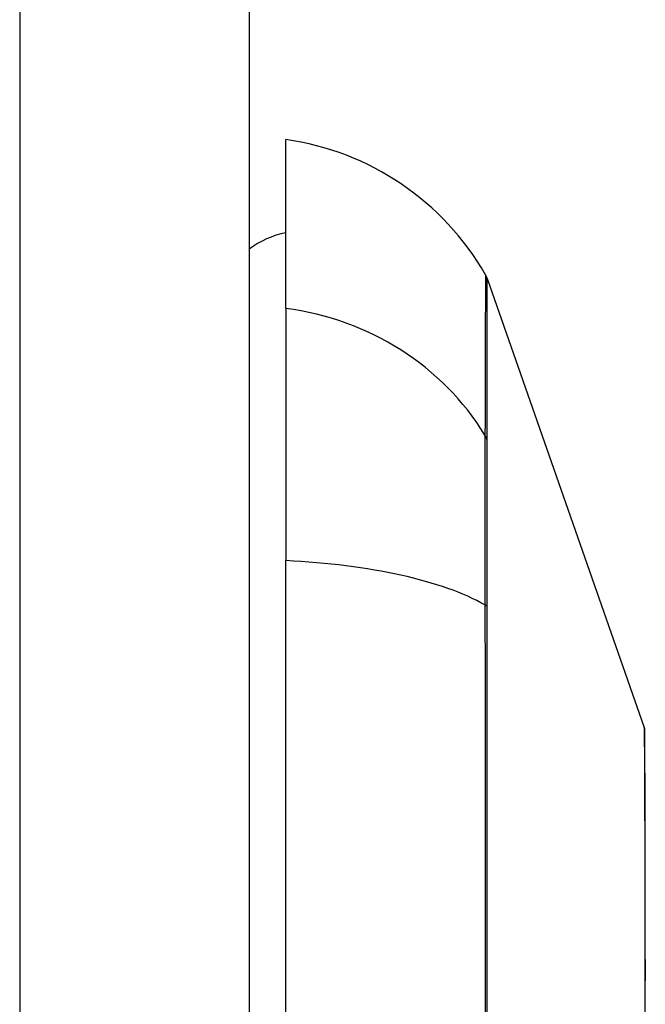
# Model space of a CAD drawing. Header units: inches. Extents: x 12 to 265, y 22 to 126.
# Tile 44 of 110: x 78.777 to 79.047, y 82.684 to 83.109. Entities that reach past the tile are written whole.
import ezdxf

# ---------------------------------------------------------------- set-up
doc = ezdxf.new("R2010")
doc.units = ezdxf.units.IN
doc.header["$MEASUREMENT"] = 0
doc.layers.add('Visible Edges(ANSI)', color=7, linetype='Continuous', lineweight=25)
doc.layers.add('Visible Tangent Edges(ANSI)', color=7, linetype='Continuous', lineweight=25)

msp = doc.modelspace()

# ---------------------------------------------------------------- linework, layer by layer
at = {"layer": 'Visible Edges(ANSI)'}
for p, q in [((78.87591177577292, 83.77168957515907), (78.87591177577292, 66.05168957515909)), ((78.89165980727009, 82.98416334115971), (78.89165980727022, 83.05692579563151)), ((78.97856694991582, 82.99703362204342), (79.0463042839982, 82.80349838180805)), ((78.89165980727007, 82.98416334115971), (78.89165980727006, 82.87537759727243)), ((78.89165980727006, 82.01800155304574), (78.89165980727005, 82.87537759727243))]:
    msp.add_line(p, q, dxfattribs=at)
at = {"layer": 'Visible Edges(ANSI)', "flags": 128}
msp.add_lwpolyline([(79.04675093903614, 82.67255431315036), (79.04676375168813, 82.68572269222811), (79.04676792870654, 82.69829755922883), (79.04676342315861, 82.71026274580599), (79.04675028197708, 82.72159987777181), (79.04673390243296, 82.73226838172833), (79.04671728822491, 82.74224605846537), (79.04670053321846, 82.75153616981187), (79.04668382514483, 82.76011095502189), (79.0466674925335, 82.76793624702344), (79.04665167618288, 82.77498344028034), (79.04663679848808, 82.78122984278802), (79.04662314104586, 82.78666076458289), (79.04661089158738, 82.7912832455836), (79.04660037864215, 82.7950900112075), (79.04659188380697, 82.7980621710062), (79.04658564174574, 82.80018886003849), (79.04658184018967, 82.80146343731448), (79.04658052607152, 82.80188752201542)], dxfattribs=at)
at = {"layer": 'Visible Edges(ANSI)'}
for centre, radius, start, end in [((78.87534188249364, 82.93994821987), 0.1181102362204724, 29.8168854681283, 82.0587034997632), ((78.89953382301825, 82.9781856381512), 0.0393700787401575, 101.5369590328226, 126.8698976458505), ((78.96927700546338, 82.99378214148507), 0.0098425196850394, 19.29004621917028, 29.81688546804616), ((79.04165931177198, 82.80187264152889), 0.0049212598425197, 0.1731447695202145, 19.29004621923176)]:
    msp.add_arc(centre, radius, start, end, dxfattribs=at)
at = {"layer": 'Visible Tangent Edges(ANSI)'}
for p, q in [((78.77691177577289, 83.77168957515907), (78.7769117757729, 66.05168957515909)), ((78.97856694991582, 82.99703362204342), (79.0463042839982, 82.80349838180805)), ((78.97860307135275, 82.9272455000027), (78.97860255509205, 82.92741417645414)), ((78.97860255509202, 82.85502471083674), (78.97860307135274, 82.85549685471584))]:
    msp.add_line(p, q, dxfattribs=at)
at = {"layer": 'Visible Tangent Edges(ANSI)', "flags": 128}
for points in [[(78.9778165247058, 82.99867824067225), (78.97781610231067, 82.99855706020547), (78.9778147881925, 82.99819441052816), (78.97781253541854, 82.9975904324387), (78.9778094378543, 82.99674423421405), (78.97780544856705, 82.99565515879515), (78.97780061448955, 82.99432348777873), (78.97779498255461, 82.99274945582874), (78.977788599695, 82.99093343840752), (78.97778146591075, 82.98887562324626), (78.97777362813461, 82.98657633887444), (78.97776513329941, 82.98403581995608), (78.97775602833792, 82.98125444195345), (78.97774631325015, 82.97823258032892), (78.97773603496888, 82.97497168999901), (78.97772533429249, 82.97147313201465), (78.97771416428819, 82.96773845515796), (78.97770261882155, 82.96376906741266), (78.9776907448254, 82.95956651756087), (78.97767858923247, 82.9551323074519), (78.97766619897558, 82.95046779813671), (78.97765357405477, 82.94557388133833), (78.97764080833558, 82.94044760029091), (78.9776300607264, 82.93508759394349), (78.97761438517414, 82.9295076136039)], [(78.97860255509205, 82.92741417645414), (78.97860199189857, 82.93302297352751), (78.97860119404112, 82.93839996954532), (78.9786002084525, 82.94355009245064), (78.97859898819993, 82.9484686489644), (78.97859753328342, 82.95315840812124), (78.97859589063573, 82.95761829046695), (78.97859410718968, 82.9618466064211), (78.97859222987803, 82.96584171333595), (78.97859016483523, 82.96960187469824), (78.97858805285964, 82.97312549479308), (78.97858589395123, 82.97641088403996), (78.97858368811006, 82.97945630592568), (78.97858152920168, 82.98226021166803), (78.97857937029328, 82.98482194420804), (78.97857730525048, 82.98714108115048), (78.97857538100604, 82.98921720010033), (78.9785735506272, 82.99104983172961), (78.97857190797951, 82.99263855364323), (78.978570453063, 82.99398299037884), (78.97856918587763, 82.99508267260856), (78.97856820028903, 82.99593717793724), (78.97856754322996, 82.99654664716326), (78.97856707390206, 82.99691197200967), (78.97856693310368, 82.99703362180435)], [(78.97761438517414, 82.9295076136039), (78.9776029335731, 82.92797366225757), (78.97759270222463, 82.9262816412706), (78.97758364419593, 82.92443431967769), (78.97757571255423, 82.92243456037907), (78.97756886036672, 82.92028503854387), (78.97756294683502, 82.91798857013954), (78.97755801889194, 82.91554858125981), (78.97755402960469, 82.9129690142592), (78.97755093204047, 82.91025390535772), (78.97754877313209, 82.90740733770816), (78.97754745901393, 82.90443330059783), (78.97754703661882, 82.90133583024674), (78.97754750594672, 82.89811891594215), (78.97754882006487, 82.89478664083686), (78.97755093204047, 82.89134365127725), (78.97755393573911, 82.88779543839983), (78.97755783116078, 82.88414739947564), (78.97756271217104, 82.8804049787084), (78.97756857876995, 82.87657362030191), (78.97757552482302, 82.87265876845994), (78.97758350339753, 82.86866591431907), (78.977592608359, 82.86460040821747), (78.97760288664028, 82.86046778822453), (78.97761438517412, 82.85627349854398)], [(78.97860307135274, 82.85549685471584), (78.9786032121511, 82.8595907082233), (78.9786032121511, 82.86362307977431), (78.9786031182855, 82.86758908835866), (78.97860293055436, 82.87148366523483), (78.9786026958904, 82.87530183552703), (78.97860241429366, 82.8790386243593), (78.97860208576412, 82.88268896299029), (78.97860180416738, 82.88624792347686), (78.97860156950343, 82.88971043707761), (78.97860138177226, 82.89307162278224), (78.97860128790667, 82.8963263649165), (78.97860124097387, 82.89947034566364), (78.97860128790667, 82.90249985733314), (78.97860142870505, 82.90541114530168), (78.97860156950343, 82.90820054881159), (78.97860175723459, 82.91086436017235), (78.97860199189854, 82.91339891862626), (78.97860222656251, 82.9158005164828), (78.97860250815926, 82.91806544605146), (78.97860278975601, 82.92019065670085), (78.97860302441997, 82.92217370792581), (78.97860316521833, 82.92401215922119), (78.97860321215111, 82.92570357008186), (78.97860307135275, 82.9272455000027)], [(78.97761438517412, 82.85627349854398), (78.97764179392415, 82.82332487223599), (78.97766629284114, 82.79002065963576), (78.97769093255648, 82.75639528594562), (78.97771439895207, 82.72248737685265), (78.97773631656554, 82.68833619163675), (78.97775630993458, 82.65398213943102), (78.97777395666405, 82.6194660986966), (78.97778892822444, 82.5848294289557), (78.97780089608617, 82.55011344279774), (78.97780957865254, 82.5153696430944), (78.97781483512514, 82.48063326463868), (78.97781652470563, 82.4459065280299), (78.97781469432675, 82.41119106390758), (78.9778092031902, 82.37648766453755), (78.97780033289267, 82.34182664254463), (78.97778831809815, 82.30724812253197), (78.97777339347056, 82.27279222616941), (78.97775579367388, 82.23849890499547)], [(78.97858373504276, 82.23905240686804), (78.97857946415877, 82.27324613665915), (78.97857542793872, 82.30760632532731), (78.97857200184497, 82.34209237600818), (78.97856927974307, 82.37666349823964), (78.9785675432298, 82.41127891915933), (78.9785669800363, 82.44590755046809), (78.9785675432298, 82.48054743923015), (78.97856913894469, 82.51519588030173), (78.97857176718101, 82.54984961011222), (78.97857524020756, 82.58447268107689), (78.9785792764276, 82.61901297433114), (78.97858364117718, 82.65342856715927), (78.97858805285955, 82.68767781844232), (78.97859218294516, 82.72171967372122), (78.97859589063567, 82.75551362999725), (78.9785989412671, 82.78902070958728), (78.97860119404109, 82.82219616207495), (78.97860255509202, 82.85502471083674)], [(79.04630427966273, 82.80349837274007), (79.04630517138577, 82.8033452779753), (79.04630779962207, 82.80288730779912), (79.04631207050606, 82.8021265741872), (79.04631789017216, 82.8010651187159), (79.04632516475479, 82.79970498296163), (79.04633384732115, 82.79804823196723), (79.04634379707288, 82.7960969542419), (79.04635496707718, 82.79385319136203), (79.04636721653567, 82.79131898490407), (79.04638049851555, 82.78849639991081), (79.04639471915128, 82.78538658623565), (79.04640973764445, 82.78198588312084), (79.04642536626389, 82.77829724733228), (79.04644155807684, 82.77432502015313), (79.04645817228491, 82.77007358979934), (79.04647506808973, 82.76554725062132), (79.04649210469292, 82.76075102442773), (79.0465091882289, 82.75569415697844), (79.04652622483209, 82.75038202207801), (79.04654321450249, 82.7448191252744), (79.04656001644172, 82.73900992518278), (79.046576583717, 82.7329588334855), (79.04659291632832, 82.72667030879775), (79.04660887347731, 82.72014883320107)], [(79.04660887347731, 82.72014883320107), (79.04661276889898, 82.7184513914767), (79.04661628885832, 82.71673940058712), (79.04661943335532, 82.71501293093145), (79.04662229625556, 82.71327207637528), (79.04662483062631, 82.71151693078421), (79.0466269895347, 82.7097475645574), (79.04662881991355, 82.70796404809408), (79.04663036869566, 82.7061664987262), (79.04663154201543, 82.70435496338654), (79.04663238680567, 82.70252953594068), (79.04663285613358, 82.70069033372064), (79.04663304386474, 82.69883740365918), (79.04663285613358, 82.69697083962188), (79.04663238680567, 82.69509071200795), (79.04663154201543, 82.69319713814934), (79.04663036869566, 82.69129016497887), (79.04662886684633, 82.68936988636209), (79.04662698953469, 82.68743639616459), (79.04662483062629, 82.68548978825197), (79.04662229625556, 82.68353010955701)]]:
    msp.add_lwpolyline(points, dxfattribs=at)
at = {"layer": 'Visible Tangent Edges(ANSI)'}
msp.add_arc((79.04165931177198, 82.80187264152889), 0.0049212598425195, 0.1731448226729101, 19.29004621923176, dxfattribs=at)
for centre, major_axis, ratio, start_param, end_param in [((78.87534188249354, 82.8737370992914), (0.1181102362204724, -9.95e-14), 0.9439949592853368, 0.5238348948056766, 1.432194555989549), ((78.96909169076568, 82.92486008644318), (0.009842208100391, -7.83164027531e-05), 0.9454627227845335, 0.2676452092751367, 0.5313521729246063), ((78.87534188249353, 82.83677969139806), (0.1181102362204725, -1.2e-14), 0.3299598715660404, 0.5238348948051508, 1.432194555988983), ((78.96909169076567, 82.85464899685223), (0.0098424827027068, 2.69814243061e-05), 0.3257200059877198, 0.2592292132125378, 0.5229361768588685)]:
    msp.add_ellipse(centre, major_axis=major_axis, ratio=ratio, start_param=start_param, end_param=end_param, dxfattribs=at)

doc.saveas('drawing.dxf')
